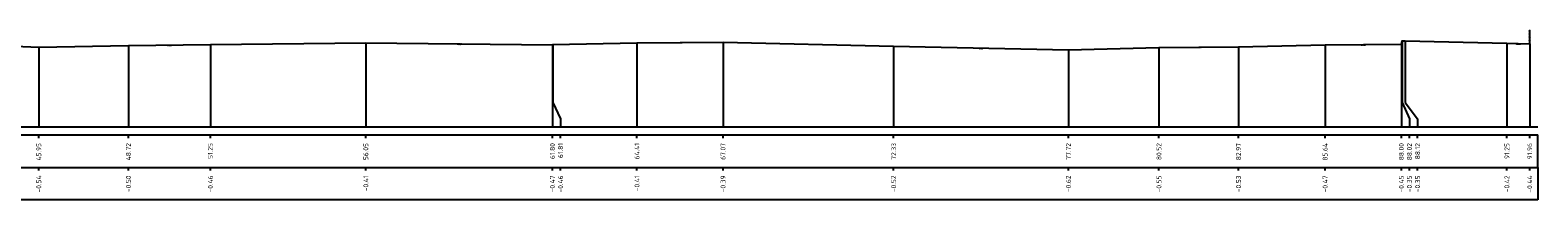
# Model space of a CAD drawing. Header units: millimetres. Extents: x 109167 to 931660, y 98993 to 321604.
# Tile 39 of 39: x 885139 to 931660, y 236003 to 241233. Entities that reach past the tile are written whole.
import ezdxf
from ezdxf.enums import TextEntityAlignment as Align

# ---------------------------------------------------------------- set-up
doc = ezdxf.new("R2010")
doc.units = ezdxf.units.MM
doc.layers.add('B-WE-AL-PROFIEL_MV-GD', color=7, linetype='Continuous')
doc.layers.add('B-WE-AL-PROFIELRASTER-S', color=7, linetype='Continuous')
doc.styles.add('NLCS-ISO-ANNOTATIVE-T18', font='NLCS-ISO.ttf', dxfattribs={"height": 1.8})

# ---------------------------------------------------------------- blocks, each defined once
blk = doc.blocks.new('SAL-PROFIELRASTER_BALK_EIND1-D')
at = {"color": 0, "linetype": 'ByBlock', "lineweight": -2}
blk.add_line((1, -12.5), (1, -2.5), dxfattribs=at)
at = {"color": 0, "linetype": 'ByBlock', "lineweight": -2, "flags": 128}
for points in [[(0, 0), (1, 0)], [(0, -2.5), (1, -2.5)], [(0, -12.5), (1, -12.5)]]:
    blk.add_lwpolyline(points, dxfattribs=at)
blk = doc.blocks.new('SAL-PROFIELRASTER_BALK_EIND2-D')
at = {"color": 0, "linetype": 'ByBlock', "lineweight": -2}
for p, q in [((1, -2.5), (1, -12.5)), ((1, -12.5), (0, -12.5))]:
    blk.add_line(p, q, dxfattribs=at)
blk = doc.blocks.new('SVH-ASFALT_01-SOD')
at = {"lineweight": 18}
for p, q in [((-3.7, -0.7), (-3.3, 0)), ((-2.7, -1.2), (-3.4, 0)), ((-3.3, -1.1), (-2.7, 0)), ((-2.8, -1.2), (-2.1, 0)), ((-2.1, -1.2), (-2.8, 0)), ((-2.2, -1.2), (-1.5, 0)), ((-1.5, -1.2), (-2.2, 0)), ((-1.7, -1.2), (-0.9, 0)), ((-0.9, -1.2), (-1.7, 0)), ((-0.4, -1.2), (-1.1, 0)), ((-0.5, -1.2), (0.2, 0)), ((0.2, -1.2), (-0.5, 0)), ((0.1, -1.2), (0.8, 0)), ((1.4, -1.2), (0.6, 0)), ((1.2, -1.2), (1.9, 0)), ((1.9, -1.2), (1.2, 0)), ((1.8, -1.2), (2.5, 0)), ((2.4, -1.2), (3.1, 0)), ((3, -1.2), (3.7, 0)), ((3.5, -0.9), (3, 0)), ((3.8, -0.4), (3.5, 0)), ((-3.4, -0.9), (-3.8, -0.4)), ((-1.1, -1.2), (-0.4, 0)), ((0.8, -1.2), (0.1, 0)), ((0.6, -1.2), (1.4, 0)), ((2.5, -1.2), (1.8, 0)), ((3.1, -1.2), (2.4, 0))]:
    blk.add_line(p, q, dxfattribs=at)
blk = doc.blocks.new('SVH-HALFVERHARDING-SOD')
at = {"color": 0, "lineweight": 18}
for p, q in [((-3.8, -0.1), (-3.6, 0)), ((-2.7, -0.2), (-2.5, 0)), ((-1.9, -0.2), (-1.7, 0)), ((-1.5, 0), (-1.1, -0.3)), ((-0.8, -0.2), (-0.7, 0)), ((-0.1, -0.2), (0.1, 0)), ((1.1, -0.2), (1.2, 0)), ((1.6, -0.1), (1.5, 0)), ((1.8, -0.2), (2, 0)), ((3.4, -0.1), (3.4, 0)), ((-3.5, -0.5), (-3.8, -0.3)), ((-3.6, -0.8), (-3.5, -0.8)), ((-3.5, -0.8), (-3.5, -0.5)), ((-3.4, 0), (-3, -0.3)), ((-3.4, -0.6), (-3.3, -0.4)), ((-3.3, -0.8), (-3.4, -0.6)), ((-3, -0.4), (-3.3, -0.4)), ((-3.1, -0.9), (-3.3, -0.8)), ((-3, -1), (-3.3, -1)), ((-3.1, -0.9), (-2.8, -0.9)), ((-3, -0.3), (-2.7, -0.2)), ((-2.8, -0.5), (-3, -0.4)), ((-2.7, -1.2), (-3, -1)), ((-2.7, -0.7), (-2.8, -0.5)), ((-2.8, -0.9), (-2.7, -0.7)), ((-2.3, -0.3), (-2.6, -0.6)), ((-2.6, -0.6), (-2.6, -0.9)), ((-2.6, -0.9), (-2.4, -1.1)), ((-2.4, -1.1), (-2, -1.1)), ((-2.2, -0.1), (-2.3, 0)), ((-1.9, -0.3), (-2.3, -0.3)), ((-1.9, -0.2), (-2.2, -0.1)), ((-2, -1.1), (-1.7, -0.8)), ((-2, -1.2), (-2, -1.2)), ((-1.9, -1.2), (-2, -1.2)), ((-1.6, -0.5), (-1.9, -0.3)), ((-1.7, -0.8), (-1.6, -0.5)), ((-1.6, -1.2), (-1.5, -1)), ((-1.5, -0.6), (-1.4, -0.4)), ((-1.5, -0.8), (-1.5, -0.6)), ((-1.2, -0.9), (-1.5, -0.8)), ((-1.1, -1), (-1.5, -1)), ((-1.2, -0.4), (-1.4, -0.4)), ((-0.9, -0.5), (-1.2, -0.4)), ((-1.2, -0.9), (-1, -0.9)), ((-1.1, -0.3), (-0.8, -0.2)), ((-0.8, -1.2), (-1.1, -1)), ((-1, -0.9), (-0.9, -0.7)), ((-0.9, -0.7), (-0.9, -0.5)), ((-0.4, -0.3), (-0.7, -0.6)), ((-0.7, -0.6), (-0.7, -0.9)), ((-0.7, -0.9), (-0.5, -1.1)), ((-0.5, -1.1), (-0.1, -1.1)), ((0, -0.3), (-0.4, -0.3)), ((-0.1, -0.2), (-0.3, -0.1)), ((-0.1, -1.1), (0.2, -0.8)), ((-0.1, -1.2), (-0.1, -1.2)), ((0, -1.2), (-0.1, -1.2)), ((0.3, -0.5), (0, -0.3)), ((0.2, -0.8), (0.3, -0.5)), ((0.3, -1.2), (0.4, -1)), ((0.4, 0), (0.8, -0.3)), ((0.4, -0.6), (0.5, -0.4)), ((0.4, -0.8), (0.4, -0.6)), ((0.7, -0.9), (0.4, -0.8)), ((0.8, -1), (0.4, -1)), ((0.7, -0.4), (0.5, -0.4)), ((1, -0.5), (0.7, -0.4)), ((0.7, -0.9), (0.9, -0.9)), ((0.8, -0.3), (1.1, -0.2)), ((1.1, -1.2), (0.8, -1)), ((0.9, -0.9), (1, -0.7)), ((1, -0.7), (1, -0.5)), ((1.2, -0.6), (1.1, -0.9)), ((1.1, -0.9), (1.4, -1.1)), ((1.5, -0.3), (1.2, -0.6)), ((1.4, -1.1), (1.8, -1.1)), ((1.9, -0.3), (1.5, -0.3)), ((1.8, -0.2), (1.6, -0.1)), ((1.8, -1.2), (1.7, -1.2)), ((1.8, -1.1), (2.1, -0.8)), ((1.9, -1.2), (1.8, -1.2)), ((2.2, -0.5), (1.9, -0.3)), ((2.1, -0.8), (2.2, -0.5)), ((2.2, -0.6), (2.4, -0.4)), ((2.3, -0.8), (2.2, -0.6)), ((2.2, -1.2), (2.3, -1)), ((2.3, 0), (2.6, -0.3)), ((2.6, -0.9), (2.3, -0.8)), ((2.7, -1), (2.3, -1)), ((2.6, -0.4), (2.4, -0.4)), ((2.6, -0.3), (3, -0.2)), ((2.9, -0.5), (2.6, -0.4)), ((2.6, -0.9), (2.8, -0.9)), ((3, -1.2), (2.7, -1)), ((2.8, -0.9), (2.9, -0.7)), ((2.9, -0.7), (2.9, -0.5)), ((3, -0.2), (3.1, 0)), ((3.1, -0.6), (3, -0.9)), ((3, -0.9), (3.3, -1.1)), ((3.4, -0.3), (3.1, -0.6)), ((3.7, -0.2), (3.4, -0.1)), ((3.8, -0.3), (3.4, -0.3)), ((3.7, -0.2), (3.8, -0.2))]:
    blk.add_line(p, q, dxfattribs=at)
blk = doc.blocks.new('SVH-BSS-SOD')
at = {"lineweight": 18}
for p, q in [((-3.6, 0), (-2.025, 0)), ((-1.5, 0), (0.075, 0)), ((0.6, 0), (2.175, 0)), ((1.65, 0), (1.65, -1.25)), ((2.7, 0), (3.75, 0)), ((-3.75, -0.525), (-2.55, -0.525)), ((-3.6, 0), (-3.6, -0.525)), ((-3.325, -1.05), (-3.075, -1.05)), ((-3.075, -0.525), (-3.075, -1.25)), ((-2.55, 0), (-2.55, -1.25)), ((-2.55, -1.05), (-0.975, -1.05)), ((-2.025, 0), (-2.025, -1.05)), ((-2.025, -0.525), (-0.45, -0.525)), ((-1.5, 0), (-1.5, -0.525)), ((-1.5, -1.05), (-1.5, -1.25)), ((-0.975, -0.525), (-0.975, -1.25)), ((-0.45, 0), (-0.45, -1.25)), ((-0.45, -1.05), (1.125, -1.05)), ((0.075, 0), (0.075, -1.05)), ((0.075, -0.525), (1.65, -0.525)), ((0.6, 0), (0.6, -0.525)), ((0.6, -1.05), (0.6, -1.25)), ((1.125, -0.525), (1.125, -1.25)), ((1.65, -1.05), (3.225, -1.05)), ((2.175, 0), (2.175, -1.05)), ((2.175, -0.525), (3.75, -0.525)), ((2.7, 0), (2.7, -0.525)), ((2.7, -1.05), (2.7, -1.25)), ((3.225, -0.525), (3.225, -1.15)), ((3.75, 0), (3.75, -0.625))]:
    blk.add_line(p, q, dxfattribs=at)
blk = doc.blocks.new('SOG-HEK_01-D')
for p, q in [((0.18, 3.82), (-0.18, 4.18)), ((-0.18, 3.82), (0.18, 4.18)), ((0.18, 2.82), (-0.18, 3.18)), ((-0.18, 2.82), (0.18, 3.18)), ((0.18, 1.82), (-0.18, 2.18)), ((-0.18, 1.82), (0.18, 2.18)), ((0.18, 0.82), (-0.18, 1.18)), ((-0.18, 0.82), (0.18, 1.18)), ((0, 3.18), (0, 3.82)), ((0, 2.18), (0, 2.82)), ((0, 1.18), (0, 1.82)), ((0, 0), (0, 0.82))]:
    blk.add_line(p, q)
blk = doc.blocks.new('SAL-PROFIELRASTER_BALK_DATA-D')
at = {"color": 0, "linetype": 'ByBlock', "lineweight": -2}
blk.add_lwpolyline([(0, -3.5), (0, -2.5)], dxfattribs=at)
at = {"color": 0, "linetype": 'ByBlock', "lineweight": -2, "style": 'NLCS-ISO-ANNOTATIVE-T18'}
blk.add_attdef('GETAL', text='', height=1.5, rotation=90, dxfattribs=at).set_placement((0.75, -5), align=Align.RIGHT)
blk = doc.blocks.new('SAL-PROFIELRASTER_AANHAAL-D')
at = {"color": 9, "linetype": 'ByBlock', "lineweight": -2, "flags": 128}
blk.add_lwpolyline([(0, 1), (0, 0)], dxfattribs=at)
blk = doc.blocks.new('SAL-PROFIELRASTER_AANHAAL_STAGGER-D')
at = {"color": 9, "linetype": 'ByBlock', "lineweight": -2, "flags": 128}
for points in [[(0, 0), (0, -0.25)], [(0, -0.25), (1, -0.75)], [(1, -0.75), (1, -1)]]:
    blk.add_lwpolyline(points, dxfattribs=at)

msp = doc.modelspace()

# ---------------------------------------------------------------- linework, layer by layer
at = {"layer": 'B-WE-AL-PROFIEL_MV-GD', "elevation": 443.6}
msp.add_lwpolyline([(880006.7, 240933.5), (885406.4, 240710.8), (888172, 240757.6), (890700.4, 240793.6), (895497.4, 240842.9), (901254.3, 240781.2), (901262.3, 240788), (903863.4, 240846.5), (906519.6, 240858.3), (911782.9, 240735.2), (917175.7, 240629.4), (919969, 240702.6), (922423.7, 240724.2), (925095.5, 240782.6), (927448, 240801.2), (927471.1, 240904.9), (927569.5, 240900), (930704.5, 240830.1), (931409.6, 240814.8)], dxfattribs=at)

# ---------------------------------------------------------------- block references
at = {"layer": 'B-WE-AL-PROFIELRASTER-S'}
for name, p, xscale, yscale, zscale in [('SOG-HEK_01-D', (931409.6, 240814.8, 443.6), 100, 100, 100), ('SAL-PROFIELRASTER_AANHAAL-D', (885406.4, 238252.9, 443.6), 1000, 2457.9, 1000), ('SAL-PROFIELRASTER_AANHAAL-D', (888172, 238252.9, 443.6), 1000, 2504.7, 1000), ('SAL-PROFIELRASTER_AANHAAL-D', (890700.4, 238252.9, 443.6), 1000, 2540.7, 1000), ('SAL-PROFIELRASTER_AANHAAL-D', (895497.4, 238252.9, 443.6), 1000, 2590, 1000), ('SAL-PROFIELRASTER_AANHAAL-D', (901254.3, 238252.9, 443.6), 1000, 2528.3, 1000), ('SAL-PROFIELRASTER_AANHAAL-D', (901262.3, 239252.9, 443.6), 1000, 1535.1, 1000), ('SAL-PROFIELRASTER_AANHAAL-D', (903863.4, 238252.9, 443.6), 1000, 2593.6, 1000), ('SAL-PROFIELRASTER_AANHAAL-D', (906519.6, 238252.9, 443.6), 1000, 2605.4, 1000), ('SAL-PROFIELRASTER_AANHAAL-D', (911782.9, 238252.9, 443.6), 1000, 2482.3, 1000), ('SAL-PROFIELRASTER_AANHAAL-D', (917175.7, 238252.9, 443.6), 1000, 2376.5, 1000), ('SAL-PROFIELRASTER_AANHAAL-D', (919969, 238252.9, 443.6), 1000, 2449.7, 1000), ('SAL-PROFIELRASTER_AANHAAL-D', (922423.7, 238252.9, 443.6), 1000, 2471.3, 1000), ('SAL-PROFIELRASTER_AANHAAL-D', (925095.5, 238252.9, 443.6), 1000, 2529.7, 1000), ('SAL-PROFIELRASTER_AANHAAL-D', (927448, 238252.9, 443.6), 1000, 2548.3, 1000), ('SAL-PROFIELRASTER_AANHAAL-D', (927471.1, 239252.9, 443.6), 1000, 1652, 1000), ('SAL-PROFIELRASTER_AANHAAL-D', (927569.5, 239252.9, 443.6), 1000, 1647.1, 1000), ('SAL-PROFIELRASTER_AANHAAL-D', (930704.5, 238252.9, 443.6), 1000, 2577.2, 1000), ('SAL-PROFIELRASTER_AANHAAL-D', (931409.6, 238252.9, 443.6), 1000, 2561.9, 1000), ('SAL-PROFIELRASTER_AANHAAL_STAGGER-D', (901262.3, 239252.9, 443.6), 242.0100855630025, 1000, 242.0100855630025), ('SAL-PROFIELRASTER_AANHAAL_STAGGER-D', (927471.1, 239252.9, 443.6), 226.8673972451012, 1000, 226.8673972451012), ('SAL-PROFIELRASTER_AANHAAL_STAGGER-D', (927569.5, 239252.9, 443.6), 378.4546230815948, 1000, 378.4546230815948), ('SAL-PROFIELRASTER_BALK_EIND1-D', (839452.1, 238252.9, 443.6), 92207.55036752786, 100, 92207.55036752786), ('SAL-PROFIELRASTER_BALK_EIND2-D', (839452.1, 237252.9, 443.6), 92207.55036752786, 100, 92207.55036752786)]:
    msp.add_blockref(name, p, dxfattribs=dict(at, xscale=xscale, yscale=yscale, zscale=zscale))
at = {"layer": 'B-WE-AL-PROFIELRASTER-S', "xscale": 20, "yscale": 20, "zscale": 20}
for name, p, rotation in [('SVH-ASFALT_01-SOD', (889436.2, 240775.6, 443.6), 0.815752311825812), ('SVH-HALFVERHARDING-SOD', (898379.8, 240815.5, 443.6), 359.4543830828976), ('SVH-ASFALT_01-SOD', (905191.5, 240852.4, 443.6), 0.2545344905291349), ('SVH-HALFVERHARDING-SOD', (914479.3, 240682.3, 443.6), 358.8760805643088), ('SVH-ASFALT_01-SOD', (921196.4, 240713.4, 443.6), 0.5041491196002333), ('SVH-HALFVERHARDING-SOD', (926271.7, 240791.9, 443.6), 0.4530025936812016), ('SVH-BSS-SOD', (931057.1, 240822.5, 443.6), 358.7570073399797)]:
    msp.add_blockref(name, p, dxfattribs=dict(at, rotation=rotation))
at = {"layer": 'B-WE-AL-PROFIELRASTER-S', "xscale": 100, "yscale": 100, "zscale": 100}
for p, values in [((885406.4, 238252.9, 443.6), {'GETAL': '45.95'}), ((888172, 238252.9, 443.6), {'GETAL': '48.72'}), ((890700.4, 238252.9, 443.6), {'GETAL': '51.25'}), ((895497.4, 238252.9, 443.6), {'GETAL': '56.05'}), ((901254.3, 238252.9, 443.6), {'GETAL': '61.80'}), ((901504.3, 238252.9, 443.6), {'GETAL': '61.81'}), ((903863.4, 238252.9, 443.6), {'GETAL': '64.41'}), ((906519.6, 238252.9, 443.6), {'GETAL': '67.07'}), ((911782.9, 238252.9, 443.6), {'GETAL': '72.33'}), ((917175.7, 238252.9, 443.6), {'GETAL': '77.72'}), ((919969, 238252.9, 443.6), {'GETAL': '80.52'}), ((922423.7, 238252.9, 443.6), {'GETAL': '82.97'}), ((925095.5, 238252.9, 443.6), {'GETAL': '85.64'}), ((927448, 238252.9, 443.6), {'GETAL': '88.00'}), ((927698, 238252.9, 443.6), {'GETAL': '88.02'}), ((927948, 238252.9, 443.6), {'GETAL': '88.12'}), ((930704.5, 238252.9, 443.6), {'GETAL': '91.25'}), ((931409.6, 238252.9, 443.6), {'GETAL': '91.96'}), ((885406.4, 237252.9, 443.6), {'GETAL': '-0.54'}), ((888172, 237252.9, 443.6), {'GETAL': '-0.50'}), ((890700.4, 237252.9, 443.6), {'GETAL': '-0.46'}), ((895497.4, 237252.9, 443.6), {'GETAL': '-0.41'}), ((901254.3, 237252.9, 443.6), {'GETAL': '-0.47'}), ((901504.3, 237252.9, 443.6), {'GETAL': '-0.46'}), ((903863.4, 237252.9, 443.6), {'GETAL': '-0.41'}), ((906519.6, 237252.9, 443.6), {'GETAL': '-0.39'}), ((911782.9, 237252.9, 443.6), {'GETAL': '-0.52'}), ((917175.7, 237252.9, 443.6), {'GETAL': '-0.62'}), ((919969, 237252.9, 443.6), {'GETAL': '-0.55'}), ((922423.7, 237252.9, 443.6), {'GETAL': '-0.53'}), ((925095.5, 237252.9, 443.6), {'GETAL': '-0.47'}), ((927448, 237252.9, 443.6), {'GETAL': '-0.45'}), ((927698, 237252.9, 443.6), {'GETAL': '-0.35'}), ((927948, 237252.9, 443.6), {'GETAL': '-0.35'}), ((930704.5, 237252.9, 443.6), {'GETAL': '-0.42'}), ((931409.6, 237252.9, 443.6), {'GETAL': '-0.44'})]:
    msp.add_blockref('SAL-PROFIELRASTER_BALK_DATA-D', p, dxfattribs=at).add_auto_attribs(values)

doc.saveas('drawing.dxf')
